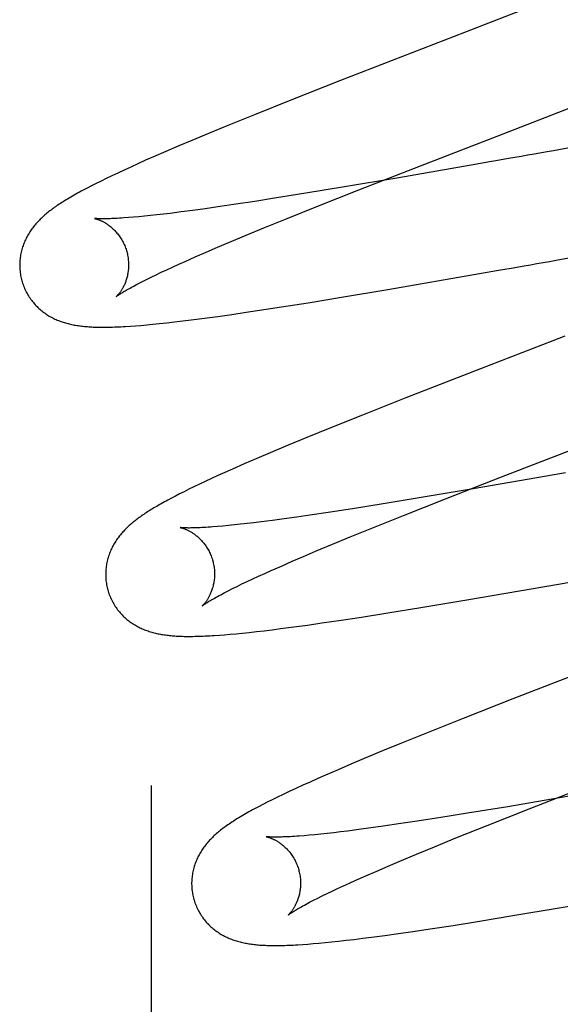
# Model space of a CAD drawing. Header units: inches. Extents: x 0 to 184, y 0 to 119.
# Tile 19 of 113: x 92.9411 to 93.0404, y 39.3144 to 39.4953. Entities that reach past the tile are written whole.
import ezdxf

# ---------------------------------------------------------------- set-up
doc = ezdxf.new("R2010")
doc.units = ezdxf.units.IN
doc.header["$LTSCALE"] = 10.121375
doc.header["$MEASUREMENT"] = 0
doc.linetypes.add('HIDDEN', pattern=[0.2, 0.1, -0.1])
doc.layers.add('DEFAULT_2', color=8, linetype='HIDDEN')

msp = doc.modelspace()

# ---------------------------------------------------------------- linework, layer by layer
at = {"layer": 'DEFAULT_2', "color": 8, "linetype": 'HIDDEN'}
for p, q in [((92.96527, 43.40315), (92.96527, 37.90265)), ((93.00004, 39.48407), (92.99092, 39.48048)), ((92.99092, 39.48048), (92.9842, 39.47779)), ((92.9842, 39.47779), (92.97963, 39.47594)), ((92.97611, 39.4745), (92.97274, 39.47309)), ((92.97963, 39.47594), (92.97611, 39.4745)), ((92.97274, 39.47309), (92.9703, 39.47207)), ((92.96796, 39.47106), (92.96569, 39.47007)), ((92.9703, 39.47207), (92.96796, 39.47106)), ((93.04269, 39.47182), (93.03913, 39.4712)), ((92.96422, 39.46943), (92.96281, 39.4688)), ((92.96569, 39.47007), (92.96422, 39.46943)), ((93.02736, 39.46914), (93.02503, 39.46873)), ((92.96026, 39.46764), (92.9591, 39.46709)), ((92.96149, 39.4682), (92.96026, 39.46764)), ((92.96281, 39.4688), (92.96149, 39.4682)), ((93.00337, 39.464), (93.01361, 39.468)), ((93.02503, 39.46873), (93.01034, 39.46618)), ((92.95604, 39.46562), (92.95515, 39.46518)), ((92.95699, 39.46609), (92.95604, 39.46562)), ((92.95801, 39.46658), (92.95699, 39.46609)), ((92.9591, 39.46709), (92.95801, 39.46658)), ((93.01034, 39.46618), (93.00072, 39.46454)), ((92.9543, 39.46475), (92.95351, 39.46434)), ((92.95515, 39.46518), (92.9543, 39.46475)), ((93.00072, 39.46454), (92.99364, 39.46337)), ((92.99566, 39.46094), (93.00337, 39.464)), ((92.98427, 39.46188), (92.98079, 39.46135)), ((92.9879, 39.46245), (92.98427, 39.46188)), ((92.99364, 39.46337), (92.9879, 39.46245)), ((92.97078, 39.45995), (92.96876, 39.45969)), ((92.97291, 39.46022), (92.97078, 39.45995)), ((92.97515, 39.46053), (92.97291, 39.46022)), ((92.9775, 39.46086), (92.97515, 39.46053)), ((92.98079, 39.46135), (92.9775, 39.46086)), ((92.99022, 39.45876), (92.99566, 39.46094)), ((92.96198, 39.45898), (92.96106, 39.4589)), ((92.96296, 39.45906), (92.96198, 39.45898)), ((92.96401, 39.45916), (92.96296, 39.45906)), ((92.96511, 39.45928), (92.96401, 39.45916)), ((92.96627, 39.4594), (92.96511, 39.45928)), ((92.96749, 39.45954), (92.96627, 39.4594)), ((92.96876, 39.45969), (92.96749, 39.45954)), ((92.98593, 39.45701), (92.99022, 39.45876)), ((92.98268, 39.45567), (92.98593, 39.45701)), ((92.9796, 39.45439), (92.98268, 39.45567)), ((92.97532, 39.45256), (92.97741, 39.45346)), ((92.97741, 39.45346), (92.9796, 39.45439)), ((92.9703, 39.45034), (92.97148, 39.45087)), ((92.97148, 39.45087), (92.97334, 39.4517)), ((92.97334, 39.4517), (92.97532, 39.45256)), ((93.0396, 39.45108), (93.04196, 39.45149)), ((92.9671, 39.44886), (92.96811, 39.44934)), ((92.96811, 39.44934), (92.96918, 39.44983)), ((92.96918, 39.44983), (92.9703, 39.45034)), ((93.02556, 39.44862), (93.02904, 39.44923)), ((93.02904, 39.44923), (93.03138, 39.44964)), ((93.03138, 39.44964), (93.03372, 39.45005)), ((92.96363, 39.44716), (92.96441, 39.44755)), ((92.96441, 39.44755), (92.96525, 39.44797)), ((92.96525, 39.44797), (92.96614, 39.44841)), ((92.96614, 39.44841), (92.9671, 39.44886)), ((93.00869, 39.4457), (93.02556, 39.44862)), ((93.00017, 39.44427), (93.00869, 39.4457)), ((92.99406, 39.44327), (93.00017, 39.44427)), ((92.9827, 39.44151), (92.98635, 39.44206)), ((92.98635, 39.44206), (92.98918, 39.4425)), ((92.98918, 39.4425), (92.99406, 39.44327)), ((92.97104, 39.43992), (92.97261, 39.44011)), ((92.97261, 39.44011), (92.97501, 39.44042)), ((92.97501, 39.44042), (92.97748, 39.44076)), ((92.97748, 39.44076), (92.98005, 39.44112)), ((92.98005, 39.44112), (92.9827, 39.44151)), ((92.96142, 39.43897), (92.96236, 39.43904)), ((92.96236, 39.43904), (92.96335, 39.43911)), ((92.96335, 39.43911), (92.96442, 39.43921)), ((92.96442, 39.43921), (92.96556, 39.43932)), ((92.96556, 39.43932), (92.96679, 39.43944)), ((92.96679, 39.43944), (92.96811, 39.43958)), ((92.96811, 39.43958), (92.96953, 39.43974)), ((92.96953, 39.43974), (92.97104, 39.43992)), ((93.02574, 39.43114), (93.01202, 39.42578)), ((93.01202, 39.42578), (93.00405, 39.42263)), ((93.00405, 39.42263), (92.99836, 39.42035)), ((92.99836, 39.42035), (92.99384, 39.41851)), ((92.99384, 39.41851), (92.99039, 39.41708)), ((92.99039, 39.41708), (92.98707, 39.41569)), ((92.98707, 39.41569), (92.98465, 39.41466)), ((92.98234, 39.41366), (92.98016, 39.4127)), ((92.98465, 39.41466), (92.98234, 39.41366)), ((92.97751, 39.41152), (92.9763, 39.41096)), ((92.9788, 39.4121), (92.97751, 39.41152)), ((92.98016, 39.4127), (92.9788, 39.4121)), ((93.01931, 39.40726), (93.0296, 39.41129)), ((93.03786, 39.41142), (93.02439, 39.40909)), ((93.04132, 39.41203), (93.03786, 39.41142)), ((92.9731, 39.40945), (92.97216, 39.409)), ((92.9741, 39.40993), (92.9731, 39.40945)), ((92.97516, 39.41043), (92.9741, 39.40993)), ((92.9763, 39.41096), (92.97516, 39.41043)), ((92.9697, 39.40776), (92.96899, 39.40738)), ((92.97047, 39.40815), (92.9697, 39.40776)), ((92.97129, 39.40856), (92.97047, 39.40815)), ((92.97216, 39.409), (92.97129, 39.40856)), ((93.01484, 39.40747), (93.00784, 39.40632)), ((93.02439, 39.40909), (93.01484, 39.40747)), ((92.96899, 39.40738), (92.96832, 39.40702)), ((93.00784, 39.40632), (93.00219, 39.40542)), ((93.01156, 39.4042), (93.01931, 39.40726)), ((92.99198, 39.40389), (92.98969, 39.40357)), ((92.99439, 39.40423), (92.99198, 39.40389)), ((92.99775, 39.40473), (92.99439, 39.40423)), ((93.00219, 39.40542), (92.99775, 39.40473)), ((93.00609, 39.402), (93.01156, 39.4042)), ((92.97841, 39.40224), (92.97744, 39.40216)), ((92.97943, 39.40234), (92.97841, 39.40224)), ((92.98052, 39.40245), (92.97943, 39.40234)), ((92.98166, 39.40257), (92.98052, 39.40245)), ((92.98286, 39.4027), (92.98166, 39.40257)), ((92.98412, 39.40285), (92.98286, 39.4027)), ((92.98543, 39.40301), (92.98412, 39.40285)), ((92.9875, 39.40328), (92.98543, 39.40301)), ((92.98969, 39.40357), (92.9875, 39.40328)), ((92.99852, 39.3989), (93.00179, 39.40025)), ((93.00179, 39.40025), (93.00609, 39.402)), ((92.99543, 39.39761), (92.99852, 39.3989)), ((92.99113, 39.39578), (92.99323, 39.39668)), ((92.99323, 39.39668), (92.99543, 39.39761)), ((92.98728, 39.39408), (92.98915, 39.39491)), ((92.98915, 39.39491), (92.99113, 39.39578)), ((92.98389, 39.39254), (92.98497, 39.39304)), ((92.98497, 39.39304), (92.98609, 39.39355)), ((92.98609, 39.39355), (92.98728, 39.39408)), ((92.98018, 39.39075), (92.98102, 39.39117)), ((92.98102, 39.39117), (92.98192, 39.39161)), ((92.98192, 39.39161), (92.98288, 39.39206)), ((92.98288, 39.39206), (92.98389, 39.39254)), ((93.02324, 39.3887), (93.04005, 39.3916)), ((93.04005, 39.3916), (93.04469, 39.39241)), ((92.9794, 39.39036), (92.98018, 39.39075)), ((93.01477, 39.38728), (93.02324, 39.3887)), ((93.00387, 39.38553), (93.0087, 39.3863)), ((93.0087, 39.3863), (93.01477, 39.38728)), ((92.99145, 39.38372), (92.99397, 39.38407)), ((92.99397, 39.38407), (92.99656, 39.38444)), ((92.99656, 39.38444), (93.00014, 39.38497)), ((93.00014, 39.38497), (93.00387, 39.38553)), ((92.97777, 39.38222), (92.97874, 39.38229)), ((92.97874, 39.38229), (92.97977, 39.38238)), ((92.97977, 39.38238), (92.98087, 39.38248)), ((92.98087, 39.38248), (92.98203, 39.38259)), ((92.98203, 39.38259), (92.98327, 39.38272)), ((92.98327, 39.38272), (92.98459, 39.38287)), ((92.98459, 39.38287), (92.98599, 39.38303)), ((92.98599, 39.38303), (92.98746, 39.38321)), ((92.98746, 39.38321), (92.98901, 39.3834)), ((92.98901, 39.3834), (92.99145, 39.38372)), ((93.03166, 39.3705), (93.02254, 39.36691)), ((93.02254, 39.36691), (93.01582, 39.36423)), ((93.01582, 39.36423), (93.01124, 39.36237)), ((93.01124, 39.36237), (93.00773, 39.36093)), ((93.00773, 39.36093), (93.00436, 39.35953)), ((93.00436, 39.35953), (93.00193, 39.3585)), ((92.99957, 39.35749), (92.99729, 39.3565)), ((93.00193, 39.3585), (92.99957, 39.35749)), ((92.99442, 39.35523), (92.99307, 39.35462)), ((92.99583, 39.35586), (92.99442, 39.35523)), ((92.99729, 39.3565), (92.99583, 39.35586)), ((92.9906, 39.35347), (92.98947, 39.35294)), ((92.9918, 39.35403), (92.9906, 39.35347)), ((92.99307, 39.35462), (92.9918, 39.35403)), ((93.03468, 39.35031), (93.04493, 39.35432)), ((93.05369, 39.35464), (93.04025, 39.35231)), ((92.98657, 39.35152), (92.98574, 39.35109)), ((92.98747, 39.35197), (92.98657, 39.35152)), ((92.98843, 39.35244), (92.98747, 39.35197)), ((92.98947, 39.35294), (92.98843, 39.35244)), ((93.04025, 39.35231), (93.03072, 39.3507)), ((92.98574, 39.35109), (92.98495, 39.35068)), ((93.03072, 39.3507), (93.02373, 39.34954)), ((93.02697, 39.34725), (93.03468, 39.35031)), ((93.01365, 39.34796), (93.01111, 39.34758)), ((93.01808, 39.34864), (93.01365, 39.34796)), ((93.02373, 39.34954), (93.01808, 39.34864)), ((93.00002, 39.34607), (92.99876, 39.34592)), ((93.00133, 39.34623), (93.00002, 39.34607)), ((93.0034, 39.3465), (93.00133, 39.34623)), ((93.00559, 39.34679), (93.0034, 39.3465)), ((93.00788, 39.34711), (93.00559, 39.34679)), ((93.01111, 39.34758), (93.00788, 39.34711)), ((93.02153, 39.34507), (93.02697, 39.34725)), ((92.99429, 39.34546), (92.99333, 39.34537)), ((92.99532, 39.34555), (92.99429, 39.34546)), ((92.99641, 39.34566), (92.99532, 39.34555)), ((92.99756, 39.34579), (92.99641, 39.34566)), ((92.99876, 39.34592), (92.99756, 39.34579)), ((93.01725, 39.34332), (93.02153, 39.34507)), ((93.014, 39.34198), (93.01725, 39.34332)), ((93.00874, 39.33977), (93.01093, 39.3407)), ((93.01093, 39.3407), (93.014, 39.34198)), ((93.00469, 39.33801), (93.00666, 39.33887)), ((93.00666, 39.33887), (93.00874, 39.33977)), ((93.00167, 39.33666), (93.00284, 39.33719)), ((93.00284, 39.33719), (93.00469, 39.33801)), ((92.99754, 39.33474), (92.99849, 39.33519)), ((92.99849, 39.33519), (92.99949, 39.33566)), ((92.99949, 39.33566), (93.00055, 39.33615)), ((93.00055, 39.33615), (93.00167, 39.33666)), ((92.99506, 39.3335), (92.99583, 39.33389)), ((92.99583, 39.33389), (92.99665, 39.3343)), ((92.99665, 39.3343), (92.99754, 39.33474)), ((93.04018, 39.33211), (93.05706, 39.33502)), ((93.03167, 39.33068), (93.04018, 39.33211)), ((93.02068, 39.3289), (93.02556, 39.32968)), ((93.02556, 39.32968), (93.03167, 39.33068)), ((93.01331, 39.32778), (93.01692, 39.32832)), ((93.01692, 39.32832), (93.02068, 39.3289)), ((92.99967, 39.32599), (93.00105, 39.32615)), ((93.00105, 39.32615), (93.00254, 39.32633)), ((93.00254, 39.32633), (93.0041, 39.32652)), ((93.0041, 39.32652), (93.00571, 39.32673)), ((93.00571, 39.32673), (93.00815, 39.32705)), ((93.00815, 39.32705), (93.01069, 39.32741)), ((93.01069, 39.32741), (93.01331, 39.32778)), ((92.99308, 39.32539), (92.99402, 39.32546)), ((92.99402, 39.32546), (92.995, 39.32554)), ((92.995, 39.32554), (92.99605, 39.32563)), ((92.99605, 39.32563), (92.99718, 39.32574)), ((92.99718, 39.32574), (92.99838, 39.32586)), ((92.99838, 39.32586), (92.99967, 39.32599))]:
    msp.add_line(p, q, dxfattribs=at)
for points in [[(93.0362, 39.49809), (93.02612, 39.49419), (93.025, 39.49376), (93.02389, 39.49333), (93.02277, 39.4929), (93.00004, 39.48407)], [(93.01361, 39.468), (93.02987, 39.4743), (93.03097, 39.47473), (93.03209, 39.47516), (93.0332, 39.47559), (93.05783, 39.48515)], [(93.03913, 39.4712), (93.03794, 39.47099), (93.03557, 39.47058)], [(93.03086, 39.46975), (93.02852, 39.46934), (93.02736, 39.46914)], [(93.03557, 39.47058), (93.03439, 39.47037), (93.03321, 39.47016), (93.03204, 39.46996), (93.03086, 39.46975)], [(92.95351, 39.46434), (92.95313, 39.46414), (92.95277, 39.46394), (92.95241, 39.46375), (92.95206, 39.46356), (92.95172, 39.46338), (92.95139, 39.46319), (92.95108, 39.46301), (92.95077, 39.46283), (92.95047, 39.46266), (92.95017, 39.46249), (92.94989, 39.46232), (92.94961, 39.46215), (92.94935, 39.46199), (92.94909, 39.46182), (92.94883, 39.46166), (92.94859, 39.4615), (92.94835, 39.46135), (92.94812, 39.46119), (92.94789, 39.46104), (92.94767, 39.46089), (92.94746, 39.46074), (92.94725, 39.46059), (92.94705, 39.46044), (92.94685, 39.46029), (92.94666, 39.46014), (92.94647, 39.46), (92.94628, 39.45985), (92.9461, 39.4597), (92.94591, 39.45955), (92.94574, 39.45939), (92.94556, 39.45924), (92.94538, 39.45908), (92.94521, 39.45892), (92.94504, 39.45876), (92.94488, 39.4586), (92.94471, 39.45844), (92.94455, 39.45827), (92.94439, 39.4581), (92.94423, 39.45793), (92.94407, 39.45775), (92.94392, 39.45757), (92.94377, 39.45739), (92.94363, 39.45721), (92.94349, 39.45703), (92.94335, 39.45684), (92.94321, 39.45665), (92.94308, 39.45646), (92.94296, 39.45627), (92.94283, 39.45607), (92.94271, 39.45587), (92.94259, 39.45567), (92.94248, 39.45546), (92.94236, 39.45526), (92.94226, 39.45504), (92.94215, 39.45483), (92.94206, 39.45462), (92.94196, 39.4544), (92.94187, 39.45418), (92.94179, 39.45396), (92.94171, 39.45373), (92.94163, 39.45351), (92.94156, 39.45328), (92.94149, 39.45304), (92.94143, 39.45281), (92.94137, 39.45257), (92.94132, 39.45233), (92.94127, 39.45208), (92.94123, 39.45184), (92.9412, 39.45159), (92.94117, 39.45134), (92.94114, 39.45109), (92.94112, 39.45084), (92.94111, 39.45058), (92.9411, 39.45033), (92.9411, 39.45007), (92.94111, 39.44981), (92.94112, 39.44956), (92.94114, 39.4493), (92.94116, 39.44904), (92.94119, 39.44879), (92.94123, 39.44853), (92.94127, 39.44827), (92.94132, 39.44802), (92.94137, 39.44776), (92.94143, 39.44751), (92.94149, 39.4473)], [(92.96106, 39.4589), (92.9602, 39.45884), (92.95979, 39.45881), (92.9594, 39.45879), (92.95903, 39.45876), (92.95867, 39.45875), (92.95834, 39.45873), (92.95802, 39.45872), (92.95772, 39.45871), (92.95744, 39.4587), (92.95718, 39.45869), (92.95693, 39.45869), (92.9567, 39.45869), (92.95648, 39.45869), (92.95628, 39.45869), (92.95609, 39.45869), (92.95592, 39.45869), (92.95576, 39.45869), (92.95561, 39.4587), (92.95548, 39.4587), (92.95536, 39.45871), (92.95525, 39.45872), (92.95516, 39.45872), (92.95508, 39.45873), (92.95501, 39.45874), (92.95495, 39.45874), (92.9549, 39.45875), (92.95486, 39.45875), (92.95483, 39.45875), (92.95482, 39.45876), (92.95481, 39.45876)], [(92.95481, 39.45876), (92.95481, 39.45876), (92.95481, 39.45876), (92.95483, 39.45875), (92.95485, 39.45875), (92.95488, 39.45874), (92.95491, 39.45874), (92.95495, 39.45873), (92.955, 39.45871), (92.95506, 39.4587), (92.95512, 39.45868), (92.95518, 39.45867), (92.95525, 39.45865), (92.95532, 39.45862), (92.9554, 39.4586), (92.95548, 39.45857), (92.95557, 39.45854), (92.95566, 39.4585), (92.95575, 39.45846), (92.95585, 39.45842), (92.95595, 39.45838), (92.95605, 39.45833), (92.95616, 39.45828), (92.95627, 39.45823), (92.95638, 39.45817), (92.95649, 39.45811), (92.95661, 39.45805), (92.95673, 39.45798), (92.95685, 39.45791), (92.95697, 39.45783), (92.9571, 39.45775), (92.95722, 39.45766), (92.95735, 39.45757), (92.95748, 39.45748), (92.95762, 39.45738), (92.95775, 39.45727), (92.95788, 39.45716), (92.95802, 39.45704), (92.95815, 39.45692), (92.95829, 39.45679), (92.95843, 39.45666), (92.95857, 39.45652), (92.9587, 39.45637), (92.95884, 39.45622), (92.95897, 39.45606), (92.95911, 39.4559), (92.95924, 39.45573), (92.95937, 39.45556), (92.9595, 39.45538), (92.95962, 39.45519), (92.95974, 39.455), (92.95986, 39.4548), (92.95997, 39.4546), (92.96008, 39.4544), (92.96018, 39.45419), (92.96028, 39.45398), (92.96038, 39.45376), (92.96047, 39.45354), (92.96055, 39.45332), (92.96063, 39.45309), (92.9607, 39.45286), (92.96076, 39.45266)], [(92.96076, 39.45266), (92.96081, 39.45246), (92.96087, 39.45223), (92.96092, 39.45199), (92.96096, 39.45176), (92.961, 39.45153), (92.96103, 39.45129), (92.96105, 39.45106), (92.96107, 39.45083), (92.96109, 39.4506), (92.96109, 39.45037), (92.96109, 39.45014), (92.96109, 39.44991), (92.96108, 39.44969), (92.96106, 39.44947), (92.96104, 39.44926), (92.96102, 39.44904), (92.96099, 39.44883), (92.96096, 39.44863), (92.96092, 39.44843), (92.96088, 39.44823), (92.96083, 39.44804), (92.96078, 39.44786), (92.96073, 39.44768), (92.96068, 39.4475), (92.96062, 39.44733), (92.96057, 39.44717), (92.96051, 39.44701), (92.96045, 39.44686), (92.96038, 39.44671), (92.96032, 39.44656), (92.96026, 39.44642), (92.96019, 39.44629), (92.96012, 39.44616), (92.96006, 39.44603), (92.95999, 39.44591), (92.95993, 39.4458), (92.95986, 39.44569), (92.95979, 39.44558), (92.95973, 39.44548), (92.95966, 39.44538), (92.9596, 39.44529), (92.95954, 39.4452), (92.95948, 39.44512), (92.95942, 39.44504), (92.95936, 39.44496), (92.9593, 39.44489), (92.95924, 39.44482), (92.95919, 39.44476), (92.95914, 39.4447), (92.95909, 39.44464), (92.95904, 39.44459), (92.959, 39.44455), (92.95896, 39.44451), (92.95893, 39.44447), (92.95889, 39.44444), (92.95887, 39.44442), (92.95884, 39.44439), (92.95883, 39.44438), (92.95881, 39.44437), (92.95881, 39.44436)], [(93.03372, 39.45005), (93.03489, 39.45025), (93.03607, 39.45046), (93.03724, 39.45066), (93.03842, 39.45087), (93.0396, 39.45108)], [(92.94149, 39.4473), (92.94155, 39.44709), (92.94163, 39.44684), (92.94171, 39.4466), (92.9418, 39.44635), (92.9419, 39.44611), (92.942, 39.44587), (92.94211, 39.44564), (92.94222, 39.44541), (92.94234, 39.44518), (92.94246, 39.44495), (92.94259, 39.44473), (92.94272, 39.44451), (92.94286, 39.4443), (92.943, 39.44408), (92.94315, 39.44388), (92.9433, 39.44368), (92.94345, 39.44348), (92.94361, 39.44329), (92.94377, 39.4431), (92.94394, 39.44291), (92.94411, 39.44273), (92.94428, 39.44256), (92.94445, 39.44239), (92.94463, 39.44222), (92.94481, 39.44206), (92.94499, 39.44191), (92.94518, 39.44176), (92.94536, 39.44161), (92.94555, 39.44147), (92.94575, 39.44133), (92.94594, 39.4412), (92.94614, 39.44107), (92.94634, 39.44094), (92.94654, 39.44082), (92.94675, 39.44071), (92.94695, 39.44059), (92.94716, 39.44048), (92.94737, 39.44038), (92.94758, 39.44028), (92.94779, 39.44019), (92.948, 39.44009), (92.94821, 39.44001), (92.94843, 39.43992), (92.94865, 39.43984), (92.94887, 39.43976), (92.94909, 39.43969), (92.94931, 39.43962), (92.94954, 39.43955), (92.94976, 39.43949), (92.94999, 39.43943), (92.95021, 39.43937), (92.95044, 39.43932), (92.95067, 39.43927), (92.9509, 39.43922), (92.95113, 39.43918), (92.95136, 39.43914), (92.95159, 39.4391), (92.95182, 39.43906), (92.95206, 39.43903), (92.95229, 39.439), (92.95253, 39.43897), (92.95278, 39.43894), (92.95302, 39.43892), (92.95327, 39.4389), (92.95353, 39.43888), (92.95378, 39.43886), (92.95405, 39.43884), (92.95432, 39.43883), (92.9546, 39.43881), (92.95489, 39.4388), (92.95518, 39.43879), (92.95548, 39.43879), (92.95578, 39.43878), (92.9561, 39.43878), (92.95642, 39.43878), (92.95675, 39.43878), (92.95709, 39.43878), (92.95743, 39.43879), (92.95778, 39.43879), (92.95815, 39.4388), (92.95852, 39.43882), (92.9589, 39.43883), (92.95929, 39.43885), (92.9597, 39.43887), (92.96011, 39.43889), (92.96054, 39.43891), (92.96142, 39.43897)], [(92.95881, 39.44436), (92.95881, 39.44436), (92.95882, 39.44437), (92.95883, 39.44438), (92.95885, 39.4444), (92.95888, 39.44442), (92.95892, 39.44445), (92.95897, 39.44448), (92.95902, 39.44453), (92.95909, 39.44457), (92.95917, 39.44463), (92.95926, 39.44469), (92.95936, 39.44476), (92.95947, 39.44483), (92.9596, 39.44491), (92.95974, 39.445), (92.95989, 39.4451), (92.96006, 39.4452), (92.96024, 39.44531), (92.96044, 39.44543), (92.96066, 39.44556), (92.96088, 39.44569), (92.96113, 39.44583), (92.96139, 39.44597), (92.96166, 39.44612), (92.96195, 39.44628), (92.96225, 39.44644), (92.96257, 39.44661), (92.96291, 39.44679), (92.96326, 39.44697), (92.96363, 39.44716)], [(93.04122, 39.43713), (93.03898, 39.43627), (93.02574, 39.43114)], [(93.0296, 39.41129), (93.04592, 39.41761), (93.04704, 39.41804), (93.04815, 39.41847), (93.04927, 39.41891), (93.06052, 39.42326)], [(92.96832, 39.40702), (92.968, 39.40685), (92.96769, 39.40668), (92.96738, 39.40651), (92.96709, 39.40635), (92.96681, 39.40619), (92.96653, 39.40603), (92.96626, 39.40587), (92.966, 39.40572), (92.96575, 39.40557), (92.9655, 39.40542), (92.96525, 39.40527), (92.96502, 39.40512), (92.96478, 39.40497), (92.96455, 39.40483), (92.96433, 39.40468), (92.96411, 39.40454), (92.96389, 39.40439), (92.96368, 39.40425), (92.96347, 39.4041), (92.96327, 39.40396), (92.96307, 39.40382), (92.96287, 39.40367), (92.96268, 39.40353), (92.96248, 39.40338), (92.96229, 39.40323), (92.96211, 39.40309), (92.96192, 39.40294), (92.96174, 39.40278), (92.96156, 39.40263), (92.96138, 39.40248), (92.96121, 39.40232), (92.96103, 39.40216), (92.96086, 39.402), (92.9607, 39.40184), (92.96053, 39.40167), (92.96036, 39.4015), (92.9602, 39.40133), (92.96004, 39.40116), (92.95989, 39.40099), (92.95974, 39.40081), (92.95959, 39.40063), (92.95944, 39.40045), (92.9593, 39.40026), (92.95916, 39.40008), (92.95902, 39.39989), (92.95889, 39.3997), (92.95876, 39.3995), (92.95864, 39.39931), (92.95851, 39.39911), (92.95839, 39.3989), (92.95828, 39.3987), (92.95817, 39.39849), (92.95806, 39.39828), (92.95796, 39.39806), (92.95786, 39.39785), (92.95776, 39.39763), (92.95767, 39.39741), (92.95759, 39.39719), (92.95751, 39.39696), (92.95743, 39.39673), (92.95736, 39.3965), (92.95729, 39.39627), (92.95723, 39.39603), (92.95717, 39.39579), (92.95712, 39.39555), (92.95707, 39.39531), (92.95703, 39.39506), (92.95699, 39.39481), (92.95696, 39.39456), (92.95693, 39.39431), (92.95691, 39.39406), (92.9569, 39.3938), (92.95689, 39.39355), (92.95689, 39.39329), (92.9569, 39.39303), (92.95691, 39.39277), (92.95693, 39.39252), (92.95695, 39.39226), (92.95698, 39.392), (92.95702, 39.39174), (92.95706, 39.39149), (92.95711, 39.39123), (92.95716, 39.39098), (92.95722, 39.39072), (92.95728, 39.39051)], [(92.97744, 39.40216), (92.97654, 39.40209), (92.97612, 39.40205), (92.9757, 39.40203), (92.97531, 39.402), (92.97493, 39.40198), (92.97457, 39.40196), (92.97422, 39.40194), (92.9739, 39.40193), (92.97359, 39.40192), (92.9733, 39.40191), (92.97303, 39.4019), (92.97277, 39.4019), (92.97253, 39.4019), (92.97231, 39.40189), (92.9721, 39.40189), (92.97191, 39.4019), (92.97173, 39.4019), (92.97157, 39.4019), (92.97142, 39.40191), (92.97129, 39.40191), (92.97117, 39.40192), (92.97106, 39.40193), (92.97096, 39.40193), (92.97088, 39.40194), (92.9708, 39.40194), (92.97074, 39.40195), (92.9707, 39.40195), (92.97066, 39.40196), (92.97063, 39.40196), (92.97061, 39.40197), (92.9706, 39.40197)], [(92.9706, 39.40197), (92.9706, 39.40197), (92.9706, 39.40197), (92.9706, 39.40197), (92.97062, 39.40196), (92.97064, 39.40196), (92.97067, 39.40195), (92.9707, 39.40195), (92.97074, 39.40194), (92.97079, 39.40192), (92.97084, 39.40191), (92.9709, 39.4019), (92.97097, 39.40188), (92.97103, 39.40186), (92.97111, 39.40183), (92.97119, 39.40181), (92.97127, 39.40178), (92.97135, 39.40175), (92.97144, 39.40171), (92.97154, 39.40168), (92.97163, 39.40163), (92.97173, 39.40159), (92.97184, 39.40155), (92.97194, 39.4015), (92.97205, 39.40144), (92.97216, 39.40139), (92.97228, 39.40133), (92.97239, 39.40126), (92.97251, 39.40119), (92.97263, 39.40112), (92.97275, 39.40104), (92.97288, 39.40096), (92.97301, 39.40088), (92.97314, 39.40079), (92.97327, 39.40069), (92.9734, 39.40059), (92.97353, 39.40048), (92.97367, 39.40037), (92.9738, 39.40026), (92.97394, 39.40014), (92.97408, 39.40001), (92.97421, 39.39987), (92.97435, 39.39973), (92.97449, 39.39959), (92.97463, 39.39944), (92.97476, 39.39928), (92.97489, 39.39911), (92.97503, 39.39894), (92.97516, 39.39877), (92.97528, 39.39859), (92.97541, 39.3984), (92.97553, 39.39821), (92.97565, 39.39802), (92.97576, 39.39782), (92.97587, 39.39761), (92.97597, 39.3974), (92.97607, 39.39719), (92.97617, 39.39697), (92.97626, 39.39675), (92.97634, 39.39653), (92.97642, 39.3963), (92.97649, 39.39607), (92.97655, 39.39587)], [(92.97655, 39.39587), (92.9766, 39.39567), (92.97666, 39.39544), (92.97671, 39.3952), (92.97675, 39.39497), (92.97679, 39.39473), (92.97682, 39.3945), (92.97685, 39.39426), (92.97686, 39.39403), (92.97688, 39.3938), (92.97688, 39.39357), (92.97688, 39.39334), (92.97688, 39.39311), (92.97687, 39.39289), (92.97685, 39.39267), (92.97683, 39.39245), (92.97681, 39.39224), (92.97678, 39.39203), (92.97674, 39.39182), (92.97671, 39.39162), (92.97666, 39.39143), (92.97662, 39.39124), (92.97657, 39.39105), (92.97652, 39.39087), (92.97647, 39.3907), (92.97641, 39.39053), (92.97635, 39.39036), (92.97629, 39.3902), (92.97623, 39.39005), (92.97617, 39.3899), (92.9761, 39.38975), (92.97604, 39.38961), (92.97597, 39.38948), (92.97591, 39.38935), (92.97584, 39.38923), (92.97577, 39.38911), (92.97571, 39.38899), (92.97564, 39.38888), (92.97558, 39.38878), (92.97551, 39.38867), (92.97545, 39.38858), (92.97538, 39.38848), (92.97532, 39.3884), (92.97526, 39.38831), (92.9752, 39.38823), (92.97514, 39.38816), (92.97508, 39.38808), (92.97502, 39.38802), (92.97497, 39.38795), (92.97492, 39.3879), (92.97487, 39.38784), (92.97482, 39.38779), (92.97478, 39.38775), (92.97474, 39.38771), (92.97471, 39.38767), (92.97468, 39.38765), (92.97465, 39.38762), (92.97463, 39.3876), (92.97461, 39.38759), (92.9746, 39.38758), (92.9746, 39.38757)], [(92.95728, 39.39051), (92.95734, 39.3903), (92.95742, 39.39005), (92.9575, 39.3898), (92.95759, 39.38956), (92.95769, 39.38932), (92.95779, 39.38908), (92.9579, 39.38885), (92.95801, 39.38861), (92.95813, 39.38838), (92.95825, 39.38816), (92.95838, 39.38793), (92.95851, 39.38772), (92.95865, 39.3875), (92.95879, 39.38729), (92.95894, 39.38708), (92.95909, 39.38688), (92.95925, 39.38668), (92.9594, 39.38649), (92.95957, 39.3863), (92.95973, 39.38612), (92.9599, 39.38594), (92.96007, 39.38576), (92.96025, 39.38559), (92.96043, 39.38543), (92.96061, 39.38527), (92.96079, 39.38511), (92.96097, 39.38496), (92.96116, 39.38482), (92.96135, 39.38468), (92.96154, 39.38454), (92.96174, 39.3844), (92.96194, 39.38427), (92.96214, 39.38415), (92.96234, 39.38403), (92.96254, 39.38391), (92.96275, 39.3838), (92.96296, 39.38369), (92.96317, 39.38358), (92.96338, 39.38349), (92.96359, 39.38339), (92.9638, 39.3833), (92.96401, 39.38321), (92.96423, 39.38313), (92.96445, 39.38305), (92.96467, 39.38297), (92.96489, 39.3829), (92.96511, 39.38283), (92.96534, 39.38276), (92.96556, 39.3827), (92.96579, 39.38264), (92.96602, 39.38258), (92.96624, 39.38253), (92.96647, 39.38248), (92.9667, 39.38243), (92.96693, 39.38239), (92.96716, 39.38235), (92.96739, 39.38231), (92.96763, 39.38227), (92.96786, 39.38224), (92.9681, 39.38221), (92.96834, 39.38218), (92.96858, 39.38215), (92.96883, 39.38213), (92.96908, 39.3821), (92.96933, 39.38208), (92.9696, 39.38207), (92.96986, 39.38205), (92.97014, 39.38203), (92.97042, 39.38202), (92.9707, 39.38201), (92.971, 39.382), (92.9713, 39.38199), (92.97161, 39.38199), (92.97193, 39.38199), (92.97225, 39.38198), (92.97258, 39.38199), (92.97292, 39.38199), (92.97327, 39.382), (92.97363, 39.382), (92.974, 39.38201), (92.97438, 39.38203), (92.97477, 39.38204), (92.97516, 39.38206), (92.97557, 39.38208), (92.97599, 39.3821), (92.97642, 39.38213), (92.97686, 39.38215), (92.97777, 39.38222)], [(92.9746, 39.38757), (92.97461, 39.38758), (92.97462, 39.38759), (92.97465, 39.38761), (92.97468, 39.38763), (92.97471, 39.38766), (92.97476, 39.3877), (92.97482, 39.38774), (92.97489, 39.38779), (92.97497, 39.38784), (92.97506, 39.38791), (92.97516, 39.38798), (92.97528, 39.38805), (92.9754, 39.38813), (92.97554, 39.38822), (92.97569, 39.38832), (92.97586, 39.38842), (92.97604, 39.38853), (92.97623, 39.38864), (92.97644, 39.38876), (92.97667, 39.38889), (92.9769, 39.38903), (92.97716, 39.38917), (92.97743, 39.38932), (92.97772, 39.38948), (92.97802, 39.38964), (92.97834, 39.38981), (92.97868, 39.38999), (92.97903, 39.39017), (92.9794, 39.39036)], [(93.06781, 39.38452), (93.05773, 39.38062), (93.05662, 39.38019), (93.0555, 39.37976), (93.05439, 39.37933), (93.03166, 39.3705)], [(92.98495, 39.35068), (92.98458, 39.35049), (92.98422, 39.35029), (92.98386, 39.3501), (92.98352, 39.34991), (92.98319, 39.34973), (92.98286, 39.34955), (92.98255, 39.34937), (92.98224, 39.34919), (92.98194, 39.34902), (92.98165, 39.34884), (92.98137, 39.34867), (92.98109, 39.3485), (92.98082, 39.34834), (92.98055, 39.34817), (92.98029, 39.348), (92.98004, 39.34784), (92.97979, 39.34767), (92.97955, 39.34751), (92.97932, 39.34735), (92.97908, 39.34719), (92.97886, 39.34702), (92.97864, 39.34686), (92.97842, 39.3467), (92.97821, 39.34654), (92.978, 39.34637), (92.97779, 39.34621), (92.97759, 39.34605), (92.9774, 39.34588), (92.97721, 39.34572), (92.97702, 39.34555), (92.97684, 39.34538), (92.97666, 39.34522), (92.97649, 39.34505), (92.97631, 39.34488), (92.97615, 39.3447), (92.97598, 39.34453), (92.97582, 39.34435), (92.97566, 39.34418), (92.97551, 39.344), (92.97536, 39.34381), (92.97521, 39.34363), (92.97507, 39.34345), (92.97493, 39.34326), (92.9748, 39.34307), (92.97467, 39.34288), (92.97454, 39.34269), (92.97441, 39.34249), (92.97429, 39.34229), (92.97417, 39.34208), (92.97405, 39.34188), (92.97394, 39.34167), (92.97384, 39.34146), (92.97373, 39.34124), (92.97364, 39.34103), (92.97354, 39.34081), (92.97345, 39.34059), (92.97337, 39.34037), (92.97329, 39.34015), (92.97321, 39.33992), (92.97314, 39.33969), (92.97307, 39.33946), (92.97301, 39.33922), (92.97296, 39.33898), (92.9729, 39.33874), (92.97286, 39.3385), (92.97281, 39.33825), (92.97278, 39.33801), (92.97275, 39.33776), (92.97272, 39.3375), (92.9727, 39.33725), (92.97269, 39.337), (92.97268, 39.33674), (92.97268, 39.33649), (92.97269, 39.33623), (92.9727, 39.33598), (92.97272, 39.33572), (92.97274, 39.33546), (92.97277, 39.3352), (92.97281, 39.33495), (92.97285, 39.33469), (92.9729, 39.33444), (92.97295, 39.33418), (92.97302, 39.33393), (92.97307, 39.33372)], [(92.99333, 39.34537), (92.99242, 39.3453), (92.99199, 39.34527), (92.99158, 39.34524), (92.99118, 39.34522), (92.9908, 39.34519), (92.99044, 39.34517), (92.99009, 39.34516), (92.98976, 39.34514), (92.98944, 39.34513), (92.98915, 39.34512), (92.98886, 39.34511), (92.9886, 39.34511), (92.98835, 39.3451), (92.98812, 39.3451), (92.9879, 39.3451), (92.98771, 39.3451), (92.98752, 39.34511), (92.98736, 39.34511), (92.98721, 39.34512), (92.98707, 39.34512), (92.98695, 39.34513), (92.98684, 39.34513), (92.98675, 39.34514), (92.98666, 39.34515), (92.98659, 39.34515), (92.98653, 39.34516), (92.98648, 39.34516), (92.98645, 39.34517), (92.98642, 39.34517), (92.9864, 39.34517), (92.98639, 39.34518)], [(92.98639, 39.34518), (92.98639, 39.34518), (92.98639, 39.34517), (92.98641, 39.34517), (92.98643, 39.34517), (92.98646, 39.34516), (92.9865, 39.34515), (92.98654, 39.34514), (92.98659, 39.34513), (92.98664, 39.34512), (92.9867, 39.3451), (92.98676, 39.34508), (92.98683, 39.34506), (92.98691, 39.34504), (92.98699, 39.34501), (92.98707, 39.34498), (92.98715, 39.34495), (92.98724, 39.34492), (92.98734, 39.34488), (92.98743, 39.34484), (92.98753, 39.3448), (92.98764, 39.34475), (92.98774, 39.3447), (92.98785, 39.34465), (92.98796, 39.34459), (92.98808, 39.34453), (92.98819, 39.34447), (92.98831, 39.3444), (92.98843, 39.34432), (92.98855, 39.34425), (92.98868, 39.34417), (92.98881, 39.34408), (92.98894, 39.34399), (92.98907, 39.34389), (92.9892, 39.34379), (92.98933, 39.34369), (92.98947, 39.34358), (92.9896, 39.34346), (92.98974, 39.34334), (92.98987, 39.34321), (92.99001, 39.34308), (92.99015, 39.34294), (92.99029, 39.34279), (92.99042, 39.34264), (92.99056, 39.34248), (92.99069, 39.34232), (92.99082, 39.34215), (92.99095, 39.34197), (92.99108, 39.34179), (92.9912, 39.34161), (92.99132, 39.34142), (92.99144, 39.34122), (92.99155, 39.34102), (92.99166, 39.34082), (92.99176, 39.34061), (92.99186, 39.34039), (92.99196, 39.34018), (92.99205, 39.33996), (92.99213, 39.33973), (92.99221, 39.33951), (92.99228, 39.33928), (92.99234, 39.33908)], [(92.99234, 39.33908), (92.99239, 39.33888), (92.99245, 39.33865), (92.9925, 39.33841), (92.99254, 39.33818), (92.99258, 39.33794), (92.99261, 39.33771), (92.99264, 39.33747), (92.99265, 39.33724), (92.99267, 39.33701), (92.99267, 39.33678), (92.99268, 39.33655), (92.99267, 39.33632), (92.99266, 39.3361), (92.99264, 39.33588), (92.99262, 39.33566), (92.9926, 39.33545), (92.99257, 39.33524), (92.99254, 39.33504), (92.9925, 39.33484), (92.99246, 39.33464), (92.99241, 39.33445), (92.99236, 39.33427), (92.99231, 39.33409), (92.99226, 39.33391), (92.9922, 39.33374), (92.99214, 39.33358), (92.99209, 39.33342), (92.99202, 39.33326), (92.99196, 39.33311), (92.9919, 39.33297), (92.99183, 39.33283), (92.99177, 39.3327), (92.9917, 39.33257), (92.99164, 39.33244), (92.99157, 39.33232), (92.9915, 39.33221), (92.99144, 39.3321), (92.99137, 39.33199), (92.99131, 39.33189), (92.99124, 39.33179), (92.99118, 39.3317), (92.99111, 39.33161), (92.99105, 39.33153), (92.99099, 39.33145), (92.99093, 39.33137), (92.99087, 39.3313), (92.99082, 39.33123), (92.99076, 39.33117), (92.99071, 39.33111), (92.99066, 39.33105), (92.99062, 39.331), (92.99058, 39.33096), (92.99054, 39.33092), (92.9905, 39.33088), (92.99047, 39.33085), (92.99044, 39.33083), (92.99042, 39.33081), (92.9904, 39.33079), (92.99039, 39.33078), (92.99039, 39.33078)], [(92.97307, 39.33372), (92.97313, 39.33351), (92.97321, 39.33326), (92.97329, 39.33301), (92.97338, 39.33277), (92.97348, 39.33253), (92.97358, 39.33229), (92.97369, 39.33206), (92.9738, 39.33182), (92.97392, 39.33159), (92.97404, 39.33137), (92.97417, 39.33115), (92.9743, 39.33093), (92.97444, 39.33071), (92.97458, 39.3305), (92.97473, 39.33029), (92.97488, 39.33009), (92.97503, 39.3299), (92.97519, 39.3297), (92.97536, 39.32951), (92.97552, 39.32933), (92.97569, 39.32915), (92.97586, 39.32898), (92.97604, 39.32881), (92.97621, 39.32864), (92.97639, 39.32848), (92.97658, 39.32833), (92.97676, 39.32817), (92.97695, 39.32803), (92.97714, 39.32789), (92.97733, 39.32775), (92.97753, 39.32762), (92.97772, 39.32749), (92.97792, 39.32736), (92.97813, 39.32724), (92.97833, 39.32712), (92.97854, 39.32701), (92.97874, 39.3269), (92.97895, 39.3268), (92.97916, 39.3267), (92.97937, 39.3266), (92.97959, 39.32651), (92.9798, 39.32642), (92.98001, 39.32634), (92.98023, 39.32626), (92.98045, 39.32618), (92.98067, 39.32611), (92.9809, 39.32604), (92.98112, 39.32597), (92.98135, 39.32591), (92.98157, 39.32585), (92.9818, 39.32579), (92.98203, 39.32574), (92.98226, 39.32569), (92.98249, 39.32564), (92.98272, 39.3256), (92.98295, 39.32555), (92.98318, 39.32552), (92.98342, 39.32548), (92.98366, 39.32545), (92.98389, 39.32542), (92.98414, 39.32539), (92.98438, 39.32536), (92.98463, 39.32534), (92.98488, 39.32531), (92.98514, 39.32529), (92.9854, 39.32527), (92.98567, 39.32526), (92.98594, 39.32524), (92.98622, 39.32523), (92.98651, 39.32522), (92.9868, 39.32521), (92.9871, 39.3252), (92.98741, 39.3252), (92.98773, 39.32519), (92.98805, 39.32519), (92.98839, 39.3252), (92.98873, 39.3252), (92.98907, 39.3252), (92.98943, 39.32521), (92.9898, 39.32522), (92.99017, 39.32524), (92.99056, 39.32525), (92.99095, 39.32527), (92.99136, 39.32529), (92.99177, 39.32531), (92.9922, 39.32533), (92.99308, 39.32539)], [(92.99039, 39.33078), (92.99039, 39.33078), (92.9904, 39.33079), (92.99042, 39.3308), (92.99044, 39.33082), (92.99047, 39.33085), (92.99052, 39.33088), (92.99057, 39.33092), (92.99063, 39.33096), (92.9907, 39.33101), (92.99079, 39.33107), (92.99089, 39.33114), (92.991, 39.33121), (92.99112, 39.33129), (92.99125, 39.33138), (92.9914, 39.33147), (92.99157, 39.33157), (92.99174, 39.33168), (92.99194, 39.3318), (92.99214, 39.33192), (92.99237, 39.33205), (92.9926, 39.33218), (92.99286, 39.33233), (92.99312, 39.33248), (92.99341, 39.33263), (92.99371, 39.33279), (92.99402, 39.33296), (92.99435, 39.33313), (92.9947, 39.33332), (92.99506, 39.3335)]]:
    msp.add_lwpolyline(points, dxfattribs=at)

doc.saveas('drawing.dxf')
